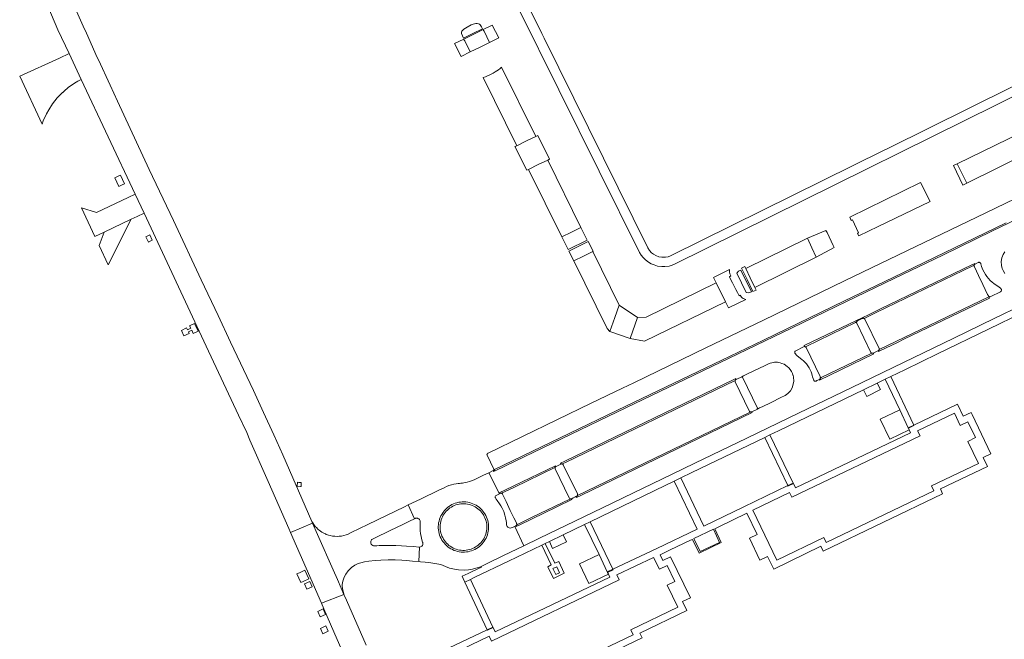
# Model space of a CAD drawing. Extents: x 146402 to 164798, y 455483 to 464134.
# Tile 41 of 256: x 151985 to 152259, y 461581 to 461754. Entities that reach past the tile are written whole.
import ezdxf

# ---------------------------------------------------------------- set-up
doc = ezdxf.new("R2010")
doc.units = 0
doc.header["$LTSCALE"] = 0.2
for name, color, linetype, lineweight in [('B-XX-VH-ONVERHARD-GV', 252, 'CONTINUOUS', 18), ('B-XX-VH-VERHARDING_GESLOTEN-GV', 252, 'CONTINUOUS', 18), ('B-XX-VH-VERHARDING_HALFVERHARDING-GV', 252, 'CONTINUOUS', 18), ('B-XX-VH-VERHARDING_OPEN-GV', 252, 'CONTINUOUS', 18)]:
    doc.layers.add(name, color=color, linetype=linetype, lineweight=lineweight)

msp = doc.modelspace()

# ---------------------------------------------------------------- linework, layer by layer
at = {"layer": 'B-XX-VH-ONVERHARD-GV'}
for points in [[(152108.17, 461748.845), (152110.762, 461750.115), (152113.519, 461751.465), (152113.431, 461751.643), (152113.339, 461751.818), (152113.242, 461751.992), (152112.806, 461752.525), (152112.632, 461752.697), (152112.416, 461752.812), (152112.031, 461752.898), (152111.637, 461752.881), (152110.874, 461752.71), (152110.344, 461752.529), (152109.84, 461752.285), (152109.729, 461752.216), (152108.273, 461751.303), (152107.991, 461751.066), (152107.774, 461750.768), (152107.666, 461750.465), (152107.648, 461750.144)], [(152113.917, 461750.744), (152113.782, 461751.012), (152113.667, 461751.241), (152108.294, 461748.6), (152108.436, 461748.321), (152108.571, 461748.053), (152110.105, 461745.027), (152112.83, 461746.368), (152115.464, 461747.663)], [(152118.001, 461748.911), (152116.186, 461752.47), (152113.667, 461751.241), (152113.782, 461751.012), (152113.917, 461750.744), (152115.464, 461747.663)], [(152108.571, 461748.053), (152108.436, 461748.321), (152108.294, 461748.6), (152105.731, 461747.34), (152107.553, 461743.772), (152110.105, 461745.027)], [(152126.266, 461712.288), (152129.009, 461713.62), (152131.661, 461714.908), (152132.126, 461715.134), (152128.876, 461721.732), (152128.37, 461721.486), (152125.747, 461720.211), (152123.028, 461718.889), (152122.536, 461718.65), (152125.81, 461712.066)], [(152009.376, 461685.729), (152015.696, 461698.27), (152015.764, 461698.405), (152008.234, 461694.822), (152006.835, 461691.146)], [(152189.609, 461678.713), (152189.262, 461679.428), (152187.974, 461682.081), (152186.713, 461684.679), (152186.43, 461685.262), (152185.544, 461684.806), (152187.088, 461681.645), (152188.694, 461678.359)], [(152188.317, 461678.239), (152185.365, 461684.297), (152184.669, 461683.93), (152184.237, 461683.446), (152186.864, 461678.045), (152187.623, 461677.95)]]:
    msp.add_lwpolyline(points, close=True, dxfattribs=at)
at = {"layer": 'B-XX-VH-VERHARDING_GESLOTEN-GV'}
for points in [[(152283.057, 461746.302), (152226.385, 461718.237), (152225.067, 461717.602), (152165.979, 461688.31), (152165.779, 461688.219), (152165.155, 461688.002), (152164.369, 461687.839), (152163.406, 461687.839), (152162.565, 461687.988), (152161.724, 461688.3), (152161.033, 461688.721), (152160.518, 461689.1), (152159.921, 461689.738), (152159.46, 461690.429), (152130.609, 461748.816), (152129.974, 461750.097), (152101.254, 461808.008)], [(152101.099, 461802.446), (152157.204, 461689.151), (152157.643, 461688.436), (152158.158, 461687.784), (152158.795, 461687.147), (152159.677, 461686.482), (152160.423, 461686.061), (152161.263, 461685.695), (152162.186, 461685.41), (152163.338, 461685.261), (152164.206, 461685.261), (152165.413, 461685.397), (152166.226, 461685.614), (152166.893, 461685.889), (152283.465, 461743.649)], [(151989.072, 461766.145), (151995.413, 461751.189), (151998.548, 461744.522), (152001.908, 461737.34), (152016.914, 461705.391), (152019.377, 461700.124), (152036.646, 461663.114), (152045.639, 461643.898), (152047.953, 461639.049), (152048.78, 461636.969), (152053.896, 461625.457), (152059.589, 461612.327), (152060.076, 461611.221), (152066.233, 461613.87), (152066.029, 461614.337), (152057.933, 461632.894), (152055.488, 461638.371), (152052.613, 461644.597), (152049.835, 461650.759), (152043.448, 461664.193), (152039.962, 461671.67), (152035.239, 461681.551), (152027.531, 461698.038), (152020.774, 461712.317), (152011.98, 461731.317), (152009.914, 461735.781), (152006.673, 461742.783), (152006.346, 461743.49), (152003.304, 461750.261), (152002.432, 461752.203), (151999.805, 461758.021)], [(152081.122, 461579.848), (152075.629, 461592.399), (152075.023, 461593.784), (152074.93, 461593.996), (152068.683, 461591.568), (152069.372, 461589.984), (152076.457, 461573.571)]]:
    msp.add_lwpolyline(points, dxfattribs=at)
for points in [[(152125.747, 461720.211), (152128.37, 461721.486), (152118.778, 461740.781), (152118.4, 461740.392), (152117.975, 461740.056), (152117.045, 461739.449), (152116.423, 461739.091), (152116.082, 461738.895), (152114.374, 461738.053), (152113.662, 461737.838), (152123.028, 461718.889)], [(152265.831, 461717.181), (152263.207, 461722.513), (152245.554, 461713.884), (152246.9, 461711.103), (152248.184, 461708.448)], [(152138.291, 461694.842), (152140.876, 461696.103), (152131.661, 461714.908), (152129.009, 461713.62), (152126.266, 461712.288), (152135.59, 461693.525)], [(152237.974, 461703.401), (152235.361, 461708.694), (152215.643, 461698.975), (152216.05, 461698.107), (152216.167, 461698.165), (152216.373, 461698.274), (152218.09, 461694.645), (152217.884, 461694.536), (152217.794, 461694.491), (152218.191, 461693.801), (152223.598, 461696.425)], [(152150.305, 461671.1), (152151.513, 461674.485), (152144.154, 461689.454), (152141.596, 461688.183), (152138.875, 461686.831), (152148.213, 461668.005), (152148.899, 461667.162)], [(152254.916, 461676.891), (152257.569, 461678.188), (152257.776, 461678.39), (152257.845, 461678.561), (152257.874, 461678.724), (152257.853, 461678.87), (152257.795, 461678.997), (152257.698, 461679.108), (152257.62, 461679.258), (152256.815, 461679.792), (152256.385, 461680.051), (152255.732, 461680.505), (152255.217, 461680.923), (152254.718, 461681.388), (152254.251, 461681.889), (152253.785, 461682.467), (152253.415, 461683), (152253.01, 461683.683), (152252.695, 461684.325), (152252.485, 461684.832), (152252.317, 461685.314), (152252.207, 461685.668), (152252.118, 461686.006), (152252.117, 461686.012), (152252.088, 461686.134), (152252.033, 461686.23), (152251.961, 461686.311), (152251.86, 461686.382), (152251.753, 461686.425), (152251.653, 461686.442), (152251.565, 461686.44), (152251.501, 461686.423), (152251.432, 461686.404), (152251.381, 461686.383), (152250.494, 461685.949), (152250.408, 461685.889), (152250.336, 461685.815), (152250.27, 461685.709), (152250.238, 461685.622), (152250.222, 461685.536), (152250.222, 461685.423), (152250.253, 461685.29), (152250.325, 461685.139), (152251.477, 461682.751), (152252.674, 461680.269), (152252.677, 461680.262), (152254.007, 461677.506), (152254.198, 461677.11), (152254.283, 461676.989), (152254.392, 461676.907), (152254.558, 461676.842), (152254.735, 461676.835)], [(152181.112, 461675.427), (152178.489, 461680.733), (152159.054, 461671.185), (152156.601, 461671.097), (152154.555, 461665.266), (152158.522, 461664.456)], [(152222.118, 461661.136), (152222.191, 461661.171), (152223.469, 461661.788), (152223.538, 461661.822), (152223.655, 461661.901), (152223.75, 461662.018), (152223.796, 461662.12), (152223.817, 461662.218), (152223.816, 461662.332), (152223.786, 461662.454), (152219.854, 461670.593), (152219.78, 461670.704), (152219.711, 461670.77), (152219.612, 461670.83), (152219.504, 461670.865), (152219.392, 461670.875), (152219.282, 461670.86), (152219.187, 461670.825), (152219.118, 461670.792), (152217.767, 461670.139), (152217.7, 461670.076), (152217.634, 461669.994), (152217.568, 461669.843), (152217.554, 461669.746), (152217.562, 461669.633), (152217.609, 461669.493), (152221.536, 461661.369), (152221.619, 461661.263), (152221.723, 461661.184), (152221.829, 461661.139), (152221.918, 461661.122), (152222.013, 461661.121)], [(152206.166, 461653.343), (152206.275, 461653.383), (152206.413, 461653.45), (152206.533, 461653.509), (152207.202, 461653.836), (152207.292, 461653.893), (152207.359, 461653.956), (152207.421, 461654.046), (152207.453, 461654.121), (152207.476, 461654.217), (152207.48, 461654.283), (152207.478, 461654.329), (152207.465, 461654.402), (152207.442, 461654.474), (152207.415, 461654.557), (152207.38, 461654.63), (152203.482, 461662.698), (152203.417, 461662.793), (152203.332, 461662.871), (152203.275, 461662.937), (152203.18, 461662.969), (152203.051, 461662.981), (152202.933, 461662.962), (152202.821, 461662.917), (152200.625, 461661.821), (152200.482, 461661.722), (152200.391, 461661.595), (152200.352, 461661.481), (152200.343, 461661.36), (152200.365, 461661.24), (152200.417, 461661.131), (152200.574, 461660.938), (152200.787, 461660.684), (152200.953, 461660.487), (152201.476, 461659.993), (152202.28, 461659.428), (152202.763, 461659.02), (152203.213, 461658.578), (152203.591, 461658.149), (152203.986, 461657.629), (152204.334, 461657.09), (152204.662, 461656.48), (152204.9, 461655.942), (152205.099, 461655.39), (152205.236, 461654.919), (152205.32, 461654.566), (152205.469, 461654.108), (152205.621, 461653.65), (152205.657, 461653.569), (152205.704, 461653.5), (152205.769, 461653.436), (152205.855, 461653.38), (152205.945, 461653.346), (152206.048, 461653.332)], [(152185.605, 461654.597), (152184.259, 461653.945), (152184.069, 461653.858), (152183.957, 461653.796), (152183.842, 461653.69), (152183.751, 461653.505), (152183.735, 461653.391), (152183.756, 461653.236), (152183.801, 461653.125), (152187.701, 461645.06), (152187.77, 461644.953), (152187.891, 461644.85), (152188.057, 461644.786), (152188.212, 461644.781), (152188.358, 461644.822), (152188.603, 461644.937), (152189.956, 461645.593), (152189.872, 461645.776), (152189.963, 461645.819), (152185.786, 461654.463), (152185.692, 461654.418)], [(152138.193, 461620.595), (152138.304, 461620.636), (152138.754, 461620.853), (152139.205, 461621.07), (152139.504, 461621.216), (152139.561, 461621.243), (152139.565, 461621.245), (152139.651, 461621.285), (152139.719, 461621.325), (152139.773, 461621.368), (152139.817, 461621.415), (152139.861, 461621.477), (152139.883, 461621.518), (152139.9, 461621.557), (152139.913, 461621.595), (152139.925, 461621.64), (152139.932, 461621.77), (152139.916, 461621.867), (152139.914, 461621.873), (152139.883, 461621.953), (152135.968, 461630.057), (152135.938, 461630.11), (152135.902, 461630.159), (152135.859, 461630.204), (152135.853, 461630.209), (152135.813, 461630.243), (152135.754, 461630.28), (152135.746, 461630.284), (152135.682, 461630.311), (152135.606, 461630.331), (152135.528, 461630.339), (152135.441, 461630.333), (152135.365, 461630.315), (152135.3, 461630.289), (152133.954, 461629.638), (152133.91, 461629.614), (152133.865, 461629.585), (152133.833, 461629.559), (152133.775, 461629.498), (152133.729, 461629.428), (152133.694, 461629.35), (152133.671, 461629.252), (152133.667, 461629.167), (152133.68, 461629.072), (152133.717, 461628.969), (152137.632, 461620.865), (152137.636, 461620.858), (152137.723, 461620.737), (152137.728, 461620.732), (152137.853, 461620.638), (152137.926, 461620.608), (152138.011, 461620.588), (152138.098, 461620.583)], [(152117.613, 461620.095), (152117.606, 461620.105), (152117.335, 461620.499), (152117.099, 461620.844), (152117.048, 461620.968), (152117.032, 461621.087), (152117.051, 461621.232), (152117.13, 461621.393), (152117.267, 461621.519), (152117.856, 461621.83), (152118.227, 461622.011), (152115.26, 461627.883), (152113.76, 461627.162), (152111.14, 461625.889), (152110.455, 461625.6), (152109.895, 461625.407), (152109.258, 461625.208), (152108.768, 461625.101), (152108.304, 461625.019), (152107.961, 461624.973), (152107.438, 461624.929), (152107.135, 461624.906), (152106.739, 461624.865), (152106.205, 461624.788), (152105.479, 461624.645), (152104.89, 461624.495), (152104.177, 461624.27), (152103.454, 461623.991), (152102.804, 461623.694), (152101.374, 461623.003), (152096.232, 461620.518), (152092.852, 461618.884), (152094.619, 461615.068), (152094.764, 461615.137), (152094.864, 461615.174), (152095.009, 461615.208), (152095.141, 461615.22), (152095.278, 461615.214), (152095.396, 461615.194), (152095.542, 461615.148), (152095.7, 461615.069), (152095.799, 461614.999), (152095.885, 461614.922), (152095.986, 461614.804), (152096.073, 461614.662), (152096.139, 461614.499), (152096.17, 461614.365), (152096.183, 461614.197), (152096.166, 461613.974), (152096.14, 461613.616), (152096.12, 461613.108), (152096.125, 461612.445), (152096.165, 461611.752), (152096.166, 461611.741), (152096.267, 461610.899), (152096.393, 461610.209), (152096.551, 461609.54), (152096.851, 461608.566), (152096.908, 461608.407), (152096.937, 461608.242), (152096.937, 461608.059), (152096.889, 461607.839), (152096.794, 461607.637), (152096.647, 461607.454), (152096.454, 461607.308), (152096.261, 461607.222), (152096.058, 461607.181), (152095.969, 461607.182), (152095.769, 461603.144), (152096.222, 461603.107), (152097.527, 461602.969), (152098.587, 461602.857), (152101.891, 461602.297), (152103.201, 461601.75), (152104.361, 461601.315), (152105.694, 461601.019), (152106.849, 461600.83), (152108.463, 461600.762), (152109.631, 461600.847), (152110.675, 461601.01), (152111.68, 461601.264), (152112.701, 461601.614), (152113.088, 461601.796), (152114.643, 461602.528), (152119.356, 461604.815), (152124.962, 461607.524), (152122.468, 461612.932), (152121.744, 461612.614), (152121.438, 461612.505), (152121.221, 461612.473), (152120.937, 461612.504), (152120.693, 461612.602), (152120.504, 461612.739), (152120.37, 461612.891), (152120.269, 461613.069), (152120.188, 461613.38), (152120.132, 461614.048), (152120.077, 461614.495), (152119.932, 461615.292), (152119.739, 461616.062), (152119.411, 461617.044), (152118.956, 461618.017), (152118.585, 461618.645), (152118.213, 461619.23)], [(152062.363, 461625.184), (152062.032, 461625.209), (152061.976, 461624.132), (152062.852, 461624.069), (152063.036, 461624.056), (152063.083, 461625.128)], [(152121.438, 461612.505), (152121.744, 461612.614), (152122.468, 461612.932), (152122.734, 461613.049), (152122.873, 461613.139), (152122.951, 461613.227), (152123.004, 461613.325), (152123.028, 461613.403), (152123.042, 461613.513), (152123.03, 461613.628), (152122.991, 461613.74), (152122.914, 461613.9), (152122.225, 461615.285), (152122.223, 461615.29), (152121.206, 461617.394), (152120.059, 461619.853), (152119.075, 461621.906), (152119.025, 461621.983), (152118.963, 461622.047), (152118.885, 461622.102), (152118.811, 461622.136), (152118.741, 461622.155), (152118.67, 461622.163), (152118.566, 461622.159), (152118.45, 461622.119), (152118.227, 461622.011), (152117.856, 461621.83), (152117.267, 461621.519), (152117.13, 461621.393), (152117.051, 461621.232), (152117.032, 461621.087), (152117.048, 461620.968), (152117.099, 461620.844), (152117.335, 461620.499), (152117.606, 461620.105), (152117.613, 461620.095), (152118.213, 461619.23), (152118.585, 461618.645), (152118.956, 461618.017), (152119.411, 461617.044), (152119.739, 461616.062), (152119.932, 461615.292), (152120.077, 461614.495), (152120.132, 461614.048), (152120.188, 461613.38), (152120.269, 461613.069), (152120.37, 461612.891), (152120.504, 461612.739), (152120.693, 461612.602), (152120.937, 461612.504), (152121.221, 461612.473)], [(152108.877, 461619.721), (152108.378, 461619.751), (152107.878, 461619.746), (152107.38, 461619.705), (152106.886, 461619.628), (152106.399, 461619.517), (152105.921, 461619.37), (152105.454, 461619.191), (152105.002, 461618.978), (152104.566, 461618.734), (152104.148, 461618.459), (152103.752, 461618.152), (152103.377, 461617.823), (152103.04, 461617.479), (152102.857, 461617.264), (152102.716, 461617.098), (152102.42, 461616.695), (152102.153, 461616.273), (152101.917, 461615.832), (152101.714, 461615.375), (152101.543, 461614.905), (152101.406, 461614.424), (152101.304, 461613.935), (152101.238, 461613.44), (152101.206, 461612.941), (152101.211, 461612.441), (152101.251, 461611.943), (152101.327, 461611.448), (152101.437, 461610.961), (152101.582, 461610.483), (152101.761, 461610.016), (152101.973, 461609.563), (152102.217, 461609.126), (152102.491, 461608.708), (152102.794, 461608.311), (152103.125, 461607.936), (152103.482, 461607.586), (152103.862, 461607.262), (152104.265, 461606.966), (152104.688, 461606.7), (152105.129, 461606.465), (152105.586, 461606.261), (152105.713, 461606.215), (152106.056, 461606.091), (152106.537, 461605.955), (152107.027, 461605.853), (152107.522, 461605.787), (152108.021, 461605.756), (152108.521, 461605.76), (152109.019, 461605.801), (152109.513, 461605.877), (152110.001, 461605.988), (152110.479, 461606.133), (152110.945, 461606.313), (152111.398, 461606.525), (152111.835, 461606.768), (152112.252, 461607.043), (152112.65, 461607.346), (152113.024, 461607.677), (152113.374, 461608.034), (152113.698, 461608.415), (152113.993, 461608.818), (152114.259, 461609.242), (152114.495, 461609.683), (152114.698, 461610.14), (152114.868, 461610.61), (152115.004, 461611.091), (152115.105, 461611.58), (152115.171, 461612.076), (152115.202, 461612.575), (152115.197, 461613.075), (152115.156, 461613.573), (152115.08, 461614.067), (152114.968, 461614.554), (152114.823, 461615.032), (152114.643, 461615.499), (152114.431, 461615.951), (152114.187, 461616.388), (152113.912, 461616.805), (152113.608, 461617.202), (152113.277, 461617.577), (152113.073, 461617.777), (152112.92, 461617.927), (152112.538, 461618.25), (152112.135, 461618.545), (152111.712, 461618.811), (152111.27, 461619.046), (152110.814, 461619.249), (152110.343, 461619.418), (152109.862, 461619.554), (152109.373, 461619.655)], [(152101.714, 461615.375), (152101.917, 461615.832), (152102.153, 461616.273), (152102.42, 461616.695), (152102.716, 461617.098), (152102.857, 461617.264), (152103.04, 461617.479), (152103.377, 461617.823), (152103.752, 461618.152), (152104.148, 461618.459), (152104.566, 461618.734), (152105.002, 461618.978), (152105.454, 461619.191), (152105.921, 461619.37), (152106.399, 461619.517), (152106.886, 461619.628), (152107.38, 461619.705), (152107.878, 461619.746), (152108.378, 461619.751), (152108.877, 461619.721), (152109.373, 461619.655), (152109.862, 461619.554), (152110.343, 461619.418), (152110.814, 461619.249), (152111.27, 461619.046), (152111.712, 461618.811), (152112.135, 461618.545), (152112.538, 461618.25), (152112.92, 461617.927), (152113.073, 461617.777), (152113.277, 461617.577), (152113.608, 461617.202), (152113.912, 461616.805), (152114.187, 461616.388), (152114.431, 461615.951), (152114.643, 461615.499), (152114.823, 461615.032), (152114.968, 461614.554), (152115.08, 461614.067), (152115.156, 461613.573), (152115.197, 461613.075), (152115.202, 461612.575), (152115.171, 461612.076), (152115.105, 461611.58), (152115.004, 461611.091), (152114.868, 461610.61), (152114.698, 461610.14), (152114.495, 461609.683), (152114.259, 461609.242), (152113.993, 461608.818), (152113.698, 461608.415), (152113.374, 461608.034), (152113.024, 461607.677), (152112.65, 461607.346), (152112.252, 461607.043), (152111.835, 461606.768), (152111.398, 461606.525), (152110.945, 461606.313), (152110.479, 461606.133), (152110.001, 461605.988), (152109.513, 461605.877), (152109.019, 461605.801), (152108.521, 461605.76), (152108.021, 461605.756), (152107.522, 461605.787), (152107.027, 461605.853), (152106.537, 461605.955), (152106.056, 461606.091), (152105.713, 461606.215), (152105.586, 461606.261), (152105.129, 461606.465), (152104.688, 461606.7), (152104.265, 461606.966), (152103.862, 461607.262), (152103.482, 461607.586), (152103.125, 461607.936), (152102.794, 461608.311), (152102.491, 461608.708), (152102.217, 461609.126), (152101.973, 461609.563), (152101.761, 461610.016), (152101.582, 461610.483), (152101.437, 461610.961), (152101.327, 461611.448), (152101.251, 461611.943), (152101.211, 461612.441), (152101.206, 461612.941), (152101.238, 461613.44), (152101.304, 461613.935), (152101.406, 461614.424), (152101.543, 461614.905)], [(152104.069, 461617.769), (152104.438, 461618.051), (152104.83, 461618.319), (152105.231, 461618.533), (152105.651, 461618.731), (152106.084, 461618.898), (152106.528, 461619.033), (152106.98, 461619.137), (152107.439, 461619.208), (152107.901, 461619.246), (152108.366, 461619.251), (152108.829, 461619.223), (152109.289, 461619.162), (152109.744, 461619.068), (152110.191, 461618.942), (152110.627, 461618.785), (152111.051, 461618.596), (152111.461, 461618.378), (152111.854, 461618.131), (152112.229, 461617.857), (152112.583, 461617.557), (152112.914, 461617.232), (152113.222, 461616.885), (152113.504, 461616.516), (152113.759, 461616.128), (152113.986, 461615.723), (152114.183, 461615.303), (152114.35, 461614.87), (152114.485, 461614.426), (152114.588, 461613.973), (152114.659, 461613.514), (152114.697, 461613.052), (152114.702, 461612.587), (152114.673, 461612.124), (152114.612, 461611.664), (152114.518, 461611.21), (152114.392, 461610.763), (152114.234, 461610.326), (152114.045, 461609.902), (152113.827, 461609.493), (152113.58, 461609.1), (152113.305, 461608.725), (152113.005, 461608.371), (152112.68, 461608.04), (152112.332, 461607.733), (152111.963, 461607.451), (152111.575, 461607.196), (152111.17, 461606.97), (152110.75, 461606.773), (152110.316, 461606.606), (152109.872, 461606.471), (152109.42, 461606.368), (152108.961, 461606.298), (152108.498, 461606.26), (152108.034, 461606.256), (152107.571, 461606.284), (152107.111, 461606.346), (152106.656, 461606.44), (152106.21, 461606.567), (152105.773, 461606.725), (152105.349, 461606.914), (152104.94, 461607.132), (152104.547, 461607.38), (152104.173, 461607.654), (152103.819, 461607.955), (152103.488, 461608.28), (152103.181, 461608.628), (152102.899, 461608.997), (152102.644, 461609.386), (152102.418, 461609.791), (152102.222, 461610.211), (152102.055, 461610.645), (152101.921, 461611.089), (152101.818, 461611.542), (152101.748, 461612.001), (152101.71, 461612.463), (152101.706, 461612.927), (152101.735, 461613.391), (152101.797, 461613.851), (152101.892, 461614.305), (152102.019, 461614.752), (152102.177, 461615.188), (152102.366, 461615.612), (152102.585, 461616.021), (152102.833, 461616.414), (152103.108, 461616.788), (152103.409, 461617.141), (152103.722, 461617.461)], [(152074.93, 461593.996), (152074.188, 461595.693), (152073.208, 461598.107), (152071.986, 461600.857), (152067.643, 461610.637), (152066.233, 461613.87), (152060.076, 461611.221), (152064.429, 461601.345), (152068.683, 461591.568)], [(152134.17, 461601.717), (152133.092, 461601.197), (152133.894, 461599.52), (152134.935, 461600.012)]]:
    msp.add_lwpolyline(points, close=True, dxfattribs=at)
at = {"layer": 'B-XX-VH-VERHARDING_HALFVERHARDING-GV'}
for points in [[(152142.642, 461692.628), (152140.876, 461696.103), (152138.291, 461694.842), (152135.59, 461693.525), (152137.284, 461689.973)], [(152206.354, 461687.832), (152205.104, 461690.507), (152203.859, 461693.17), (152186.713, 461684.679), (152187.974, 461682.081), (152189.262, 461679.428)], [(152211.292, 461690.594), (152211.052, 461691.158), (152209.337, 461694.772), (152209.004, 461695.26), (152203.859, 461693.17), (152205.104, 461690.507), (152206.354, 461687.832)], [(152184.408, 461678.007), (152183.958, 461678.901), (152183.509, 461679.794), (152183.06, 461680.688), (152182.611, 461681.581), (152182.177, 461682.443), (152182.573, 461682.636), (152182.308, 461683.19), (152182.172, 461683.752), (152182.169, 461684.098), (152182.247, 461684.463), (152177.744, 461682.239), (152178.489, 461680.733), (152181.112, 461675.427), (152181.945, 461673.743), (152186.712, 461676.104), (152185.995, 461676.361), (152185.74, 461676.547), (152185.525, 461676.778), (152185.191, 461677.269), (152184.857, 461677.114)], [(152156.601, 461671.097), (152151.513, 461674.485), (152150.305, 461671.1), (152148.899, 461667.162), (152154.555, 461665.266)]]:
    msp.add_lwpolyline(points, close=True, dxfattribs=at)
at = {"layer": 'B-XX-VH-VERHARDING_OPEN-GV'}
for points in [[(151995.84, 461743.282), (151984.765, 461738.21), (151990.993, 461724.929), (151991.311, 461725.845), (151992.18, 461727.739), (151992.835, 461728.912), (151993.922, 461730.569), (151995.227, 461732.203), (151996.682, 461733.706), (151996.721, 461733.74), (151997.102, 461734.064), (151998.273, 461735.063), (151999.987, 461736.261), (152000.934, 461736.825), (152001.908, 461737.34), (151998.548, 461744.522)], [(152248.184, 461708.448), (152246.9, 461711.103), (152245.554, 461713.884), (152244.476, 461713.357), (152247.106, 461707.921)], [(152012.145, 461710.383), (152011.235, 461709.939), (152012.348, 461707.578), (152013.261, 461708.007), (152013.91, 461708.311), (152012.779, 461710.692)], [(152006.084, 461700.34), (152001.916, 461701.637), (152005.681, 461693.607), (152008.234, 461694.822), (152015.764, 461698.405), (152017.399, 461699.183), (152019.377, 461700.124), (152016.914, 461705.391), (152014.926, 461704.463)], [(152020.007, 461693.59), (152019.891, 461693.533), (152020.608, 461692.056), (152020.701, 461692.102), (152021.632, 461692.563), (152020.939, 461694.045)], [(152141.596, 461688.183), (152144.154, 461689.454), (152144.299, 461689.526), (152142.848, 461692.243), (152137.485, 461689.585), (152138.875, 461686.831)], [(152251.381, 461686.383), (152251.432, 461686.404), (152251.501, 461686.423), (152251.565, 461686.44), (152251.653, 461686.442), (152251.753, 461686.425), (152251.86, 461686.382), (152251.961, 461686.311), (152252.033, 461686.23), (152252.088, 461686.134), (152252.117, 461686.012), (152252.118, 461686.006), (152252.207, 461685.668), (152252.317, 461685.314), (152252.485, 461684.832), (152252.695, 461684.325), (152253.01, 461683.683), (152253.415, 461683), (152253.785, 461682.467), (152254.251, 461681.889), (152254.718, 461681.388), (152255.217, 461680.923), (152255.732, 461680.505), (152256.385, 461680.051), (152256.815, 461679.792), (152257.62, 461679.258), (152257.698, 461679.108), (152257.795, 461678.997), (152257.853, 461678.87), (152257.874, 461678.724), (152257.845, 461678.561), (152257.776, 461678.39), (152257.569, 461678.188), (152254.916, 461676.891), (152254.735, 461676.835), (152254.558, 461676.842), (152254.392, 461676.907), (152254.321, 461676.859), (152254.498, 461676.5), (152230.912, 461665.1), (152228.75, 461664.063), (152225.797, 461662.628), (152223.67, 461661.6), (152223.538, 461661.822), (152223.469, 461661.788), (152222.191, 461661.171), (152222.304, 461660.94), (152207.279, 461653.678), (152207.202, 461653.836), (152206.533, 461653.509), (152206.413, 461653.45), (152206.275, 461653.383), (152206.166, 461653.343), (152206.048, 461653.332), (152205.945, 461653.346), (152205.855, 461653.38), (152205.769, 461653.436), (152205.704, 461653.5), (152205.657, 461653.569), (152205.621, 461653.65), (152205.469, 461654.108), (152205.32, 461654.566), (152205.236, 461654.919), (152205.099, 461655.39), (152204.9, 461655.942), (152204.662, 461656.48), (152204.334, 461657.09), (152203.986, 461657.629), (152203.591, 461658.149), (152203.213, 461658.578), (152202.763, 461659.02), (152202.28, 461659.428), (152201.476, 461659.993), (152200.953, 461660.487), (152200.787, 461660.684), (152200.574, 461660.938), (152200.417, 461661.131), (152200.365, 461661.24), (152200.343, 461661.36), (152200.352, 461661.481), (152200.391, 461661.595), (152200.482, 461661.722), (152200.625, 461661.821), (152202.821, 461662.917), (152202.933, 461662.962), (152203.051, 461662.981), (152203.18, 461662.969), (152203.086, 461663.043), (152202.989, 461663.243), (152217.502, 461670.253), (152219.089, 461671.02), (152221.021, 461671.953), (152224.193, 461673.492), (152249.605, 461685.728), (152250.398, 461686.144), (152250.494, 461685.949)], [(152219.842, 461670.92), (152222.993, 461672.443), (152249.914, 461685.452), (152250.238, 461685.622), (152250.27, 461685.709), (152250.336, 461685.815), (152250.408, 461685.889), (152250.494, 461685.949), (152250.398, 461686.144), (152249.605, 461685.728), (152224.193, 461673.492), (152221.021, 461671.953), (152219.089, 461671.02), (152217.502, 461670.253), (152202.989, 461663.243), (152203.086, 461663.043), (152203.18, 461662.969), (152203.275, 461662.937), (152203.538, 461663.041), (152217.224, 461669.655), (152217.568, 461669.843), (152217.634, 461669.994), (152217.7, 461670.076), (152217.767, 461670.139), (152219.118, 461670.792), (152219.187, 461670.825), (152219.282, 461670.86), (152219.392, 461670.875), (152219.504, 461670.865), (152219.612, 461670.83)], [(152223.865, 461662.138), (152254.321, 461676.859), (152254.392, 461676.907), (152254.283, 461676.989), (152254.198, 461677.11), (152254.007, 461677.506), (152252.677, 461680.262), (152252.674, 461680.269), (152251.477, 461682.751), (152250.325, 461685.139), (152250.253, 461685.29), (152250.222, 461685.423), (152250.222, 461685.536), (152250.238, 461685.622), (152249.914, 461685.452), (152222.993, 461672.443), (152219.842, 461670.92), (152219.612, 461670.83), (152219.711, 461670.77), (152219.78, 461670.704), (152219.854, 461670.593), (152223.786, 461662.454), (152223.816, 461662.332), (152223.817, 461662.218), (152223.796, 461662.12)], [(152225.797, 461662.628), (152228.75, 461664.063), (152230.912, 461665.1), (152254.498, 461676.5), (152254.321, 461676.859), (152223.865, 461662.138), (152223.796, 461662.12), (152223.75, 461662.018), (152223.655, 461661.901), (152223.538, 461661.822), (152223.67, 461661.6)], [(152031.965, 461667.944), (152031.403, 461667.677), (152031.179, 461668.17), (152029.734, 461667.438), (152030.423, 461665.988), (152031.89, 461666.661), (152031.684, 461667.103), (152032.236, 461667.364), (152032.616, 461667.544), (152033.037, 461666.646), (152034.388, 461667.302), (152033.355, 461669.451), (152032.013, 461668.8), (152032.345, 461668.124)], [(152217.609, 461669.493), (152217.562, 461669.633), (152217.554, 461669.746), (152217.568, 461669.843), (152217.224, 461669.655), (152203.538, 461663.041), (152203.275, 461662.937), (152203.332, 461662.871), (152203.417, 461662.793), (152203.482, 461662.698), (152207.38, 461654.63), (152207.415, 461654.557), (152207.442, 461654.474), (152207.465, 461654.402), (152207.478, 461654.329), (152207.48, 461654.283), (152207.476, 461654.217), (152207.715, 461654.398), (152221.829, 461661.139), (152221.723, 461661.184), (152221.619, 461661.263), (152221.536, 461661.369)], [(152222.191, 461661.171), (152222.118, 461661.136), (152222.013, 461661.121), (152221.918, 461661.122), (152221.829, 461661.139), (152207.715, 461654.398), (152207.476, 461654.217), (152207.453, 461654.121), (152207.421, 461654.046), (152207.359, 461653.956), (152207.292, 461653.893), (152207.202, 461653.836), (152207.279, 461653.678), (152222.304, 461660.94)], [(152136.618, 461630.739), (152183.751, 461653.505), (152183.842, 461653.69), (152183.957, 461653.796), (152184.069, 461653.858), (152183.973, 461654.057), (152183.401, 461653.78), (152136.442, 461631.103), (152135.175, 461630.485), (152135.3, 461630.289), (152135.365, 461630.315), (152135.441, 461630.333), (152135.528, 461630.339), (152135.606, 461630.331), (152135.682, 461630.311)], [(152183.756, 461653.236), (152183.735, 461653.391), (152183.751, 461653.505), (152136.618, 461630.739), (152135.682, 461630.311), (152135.746, 461630.284), (152135.754, 461630.28), (152135.813, 461630.243), (152135.853, 461630.209), (152135.859, 461630.204), (152135.902, 461630.159), (152135.938, 461630.11), (152135.968, 461630.057), (152139.883, 461621.953), (152139.914, 461621.873), (152139.916, 461621.867), (152139.932, 461621.77), (152139.925, 461621.64), (152139.913, 461621.595), (152139.9, 461621.557), (152187.913, 461644.762), (152188.057, 461644.786), (152187.891, 461644.85), (152187.77, 461644.953), (152187.701, 461645.06), (152183.801, 461653.125)], [(152224.198, 461651.02), (152223.299, 461652.822), (152219.464, 461650.969), (152220.424, 461649.11)], [(152233.456, 461641.131), (152227.053, 461654.636), (152227.046, 461654.632), (152225.513, 461653.891), (152229.535, 461645.416), (152231.914, 461640.4)], [(152188.358, 461644.822), (152188.212, 461644.781), (152188.057, 461644.786), (152187.913, 461644.762), (152139.9, 461621.557), (152139.883, 461621.518), (152139.861, 461621.477), (152139.817, 461621.415), (152139.773, 461621.368), (152139.719, 461621.325), (152139.651, 461621.285), (152139.565, 461621.245), (152139.681, 461621.007), (152141.012, 461621.65), (152188.474, 461644.589)], [(152235.194, 461638.159), (152234.537, 461639.53), (152244.747, 461644.403), (152246.369, 461641.041), (152248.539, 461642.068), (152250.66, 461637.642), (152248.497, 461636.603), (152251.44, 461630.473), (152238.369, 461624.197), (152239.018, 461622.844), (152209.102, 461608.485), (152208.453, 461609.838), (152195.382, 461603.561), (152188.701, 461617.474), (152198.93, 461622.391), (152199.58, 461621.039)], [(152232.211, 461639.774), (152231.979, 461640.264), (152231.914, 461640.4), (152229.535, 461645.416), (152224.131, 461642.796), (152226.753, 461637.186)], [(152199.908, 461624.998), (152193.461, 461638.403), (152192.003, 461637.698), (152198.391, 461624.269)], [(152122.24, 461623.76), (152133.65, 461629.304), (152133.694, 461629.35), (152133.729, 461629.428), (152133.775, 461629.498), (152133.833, 461629.559), (152133.865, 461629.585), (152133.91, 461629.614), (152133.808, 461629.824), (152122.181, 461624.208), (152119.689, 461623.004), (152118.337, 461622.351), (152118.45, 461622.119), (152118.566, 461622.159), (152118.67, 461622.163), (152118.741, 461622.155), (152118.811, 461622.136)], [(152133.717, 461628.969), (152133.68, 461629.072), (152133.667, 461629.167), (152133.671, 461629.252), (152133.694, 461629.35), (152133.65, 461629.304), (152122.24, 461623.76), (152118.811, 461622.136), (152118.885, 461622.102), (152118.963, 461622.047), (152119.025, 461621.983), (152119.075, 461621.906), (152120.059, 461619.853), (152121.206, 461617.394), (152122.223, 461615.29), (152122.225, 461615.285), (152122.914, 461613.9), (152122.991, 461613.74), (152123.03, 461613.628), (152123.042, 461613.513), (152123.028, 461613.403), (152123.759, 461613.756), (152127.323, 461615.478), (152137.802, 461620.543), (152137.853, 461620.638), (152137.728, 461620.732), (152137.723, 461620.737), (152137.636, 461620.858), (152137.632, 461620.865)], [(152138.011, 461620.588), (152137.926, 461620.608), (152137.853, 461620.638), (152137.802, 461620.543), (152127.323, 461615.478), (152123.759, 461613.756), (152123.028, 461613.403), (152123.004, 461613.325), (152122.951, 461613.227), (152122.873, 461613.139), (152122.734, 461613.049), (152122.818, 461612.857), (152123.837, 461613.349), (152127.091, 461614.941), (152134.208, 461618.361), (152138.379, 461620.377), (152138.304, 461620.527), (152138.193, 461620.595), (152138.098, 461620.583)], [(152094.619, 461615.068), (152092.852, 461618.884), (152091.784, 461618.368), (152086.839, 461615.979), (152081.594, 461613.45), (152077.002, 461611.24), (152076.134, 461610.791), (152075.577, 461610.588), (152074.942, 461610.388), (152074.284, 461610.249), (152073.6, 461610.168), (152073.048, 461610.132), (152072.409, 461610.162), (152071.737, 461610.236), (152071.106, 461610.364), (152070.666, 461610.49), (152070.356, 461610.589), (152070.032, 461610.712), (152070.018, 461610.718), (152069.784, 461610.815), (152069.178, 461611.121), (152068.797, 461611.347), (152068.47, 461611.566), (152068.11, 461611.836), (152067.802, 461612.094), (152067.599, 461612.28), (152067.389, 461612.487), (152066.978, 461612.943), (152066.577, 461613.466), (152066.294, 461613.9), (152066.029, 461614.337), (152066.233, 461613.87), (152067.643, 461610.637), (152071.986, 461600.857), (152073.208, 461598.107), (152074.188, 461595.693), (152074.93, 461593.996), (152075.023, 461593.784), (152074.83, 461594.493), (152074.646, 461595.222), (152074.45, 461596.331), (152074.49, 461596.797), (152074.65, 461597.677), (152075.029, 461598.801), (152075.451, 461599.622), (152076.156, 461600.602), (152077.03, 461601.459), (152078.027, 461602.148), (152078.91, 461602.575), (152079.664, 461602.83), (152080.719, 461603.037), (152081.905, 461603.221), (152083.65, 461603.419), (152085.252, 461603.533), (152087.247, 461603.614), (152089.233, 461603.609), (152091.102, 461603.547), (152092.368, 461603.447), (152093.989, 461603.29), (152095.769, 461603.144), (152095.969, 461607.182), (152095.828, 461607.184), (152094.387, 461607.296), (152092.365, 461607.464), (152090.951, 461607.554), (152089.346, 461607.611), (152088.21, 461607.656), (152086.823, 461607.653), (152085.506, 461607.618), (152084.75, 461607.583), (152084.067, 461607.542), (152084.047, 461607.54), (152083.427, 461607.495), (152083.166, 461607.527), (152082.965, 461607.602), (152082.735, 461607.76), (152082.558, 461607.971), (152082.449, 461608.205), (152082.403, 461608.446), (152082.412, 461608.661), (152082.415, 461608.672), (152082.416, 461608.677), (152082.458, 461608.847), (152082.539, 461609.023), (152082.542, 461609.029), (152082.627, 461609.151), (152082.758, 461609.286), (152082.873, 461609.373), (152082.883, 461609.378), (152083.449, 461609.676), (152087.831, 461611.793), (152091.292, 461613.466), (152093.201, 461614.389)], [(152149.753, 461600.989), (152143.409, 461614.217), (152141.887, 461613.481), (152145.904, 461605.077), (152148.211, 461600.252)], [(152172.257, 461609.558), (152177.716, 461612.145), (152179.445, 461608.486), (152174.042, 461605.9)], [(152130.966, 461608.208), (152129.981, 461607.735), (152132.639, 461602.186), (152131.653, 461601.691), (152133.2, 461598.466), (152136.259, 461599.92), (152134.685, 461603.158), (152133.64, 461602.662)], [(152136.862, 461608.644), (152135.904, 461610.592), (152132.095, 461608.753), (152132.984, 461606.821)], [(152151.527, 461598.089), (152150.877, 461599.44), (152161.1, 461604.301), (152162.717, 461600.997), (152164.88, 461602.026), (152167.013, 461597.592), (152164.85, 461596.551), (152167.798, 461590.424), (152154.731, 461584.138), (152155.382, 461582.786), (152125.573, 461568.447), (152124.918, 461569.808), (152111.851, 461563.523), (152105.154, 461577.446), (152115.382, 461582.366), (152116.032, 461581.014)], [(152148.517, 461599.611), (152148.275, 461600.116), (152148.211, 461600.252), (152145.904, 461605.077), (152140.483, 461602.515), (152143.116, 461597.039)], [(152062.598, 461600.037), (152061.834, 461599.678), (152062.954, 461597.299), (152063.65, 461597.62), (152065.17, 461598.32), (152064.046, 461600.718)], [(152133.092, 461601.197), (152134.17, 461601.717), (152134.935, 461600.012), (152133.894, 461599.52)], [(152064.597, 461595.442), (152066.083, 461596.065), (152065.439, 461597.571), (152063.952, 461596.924)], [(152116.379, 461584.907), (152110.135, 461598.138), (152108.614, 461597.403), (152114.811, 461584.167)], [(152068.349, 461587.786), (152069.844, 461588.449), (152069.18, 461589.939), (152067.684, 461589.267)], [(152069.178, 461584.88), (152068.435, 461584.533), (152069.117, 461583.067), (152069.825, 461583.383), (152070.613, 461583.734), (152069.939, 461585.235)]]:
    msp.add_lwpolyline(points, close=True, dxfattribs=at)
for points in [[(152282.868, 461714.426), (152250.985, 461699.019), (152224.246, 461686.108), (152214.159, 461681.277), (152191.7, 461670.366), (152175.599, 461662.59), (152155.609, 461652.907), (152152.397, 461651.381), (152143.757, 461647.207), (152115.029, 461633.322), (152114.941, 461633.267), (152114.844, 461633.167), (152114.784, 461633.061), (152114.748, 461632.908), (152114.756, 461632.778), (152116.624, 461628.873), (152116.646, 461628.803), (152116.653, 461628.718), (152116.638, 461628.64), (152116.611, 461628.585), (152116.559, 461628.518), (152116.855, 461628.768), (152153.357, 461646.359), (152180.031, 461659.214), (152191.674, 461664.805), (152214.183, 461675.682), (152227.689, 461682.209), (152259.203, 461697.437)], [(152264.264, 461699.466), (152255.367, 461695.166), (152241.518, 461688.46), (152228.022, 461681.931), (152214.761, 461675.519), (152199.461, 461668.124), (152187.081, 461662.178), (152172.268, 461655.025), (152153.331, 461645.902), (152135.694, 461637.407), (152117.23, 461628.506), (152116.576, 461628.188), (152116.533, 461628.275), (152116.671, 461628.353), (152116.766, 461628.46), (152116.818, 461628.559), (152116.848, 461628.673), (152116.855, 461628.768), (152116.559, 461628.518), (152116.485, 461628.472), (152115.26, 461627.883), (152118.227, 461622.011), (152118.45, 461622.119), (152118.337, 461622.351), (152119.689, 461623.004), (152122.181, 461624.208), (152133.808, 461629.824), (152133.91, 461629.614), (152133.954, 461629.638), (152135.3, 461630.289), (152135.175, 461630.485), (152136.442, 461631.103), (152183.401, 461653.78), (152183.973, 461654.057), (152184.069, 461653.858), (152184.259, 461653.945), (152185.605, 461654.597), (152186.14, 461654.853), (152187.408, 461655.471), (152191.909, 461657.644), (152192.82, 461658.091), (152193.476, 461658.362), (152193.931, 461658.488), (152194.719, 461658.603), (152195.53, 461658.603), (152196.337, 461658.452), (152196.79, 461658.309), (152197.404, 461658.041), (152198.279, 461657.446), (152198.667, 461657.083), (152199.12, 461656.563), (152199.444, 461656.033), (152199.723, 461655.47), (152199.86, 461655.033), (152199.868, 461655.006), (152200.001, 461654.424), (152200.05, 461653.339), (152199.949, 461652.531), (152199.605, 461651.525), (152199.131, 461650.708), (152198.425, 461649.91), (152197.68, 461649.354), (152196.515, 461648.763), (152193.758, 461647.433), (152191.302, 461646.25), (152190.583, 461645.899), (152189.956, 461645.593), (152188.603, 461644.937), (152188.358, 461644.822), (152188.474, 461644.589), (152141.012, 461621.65), (152139.681, 461621.007), (152139.565, 461621.245), (152139.561, 461621.243), (152139.504, 461621.216), (152139.205, 461621.07), (152138.754, 461620.853), (152138.304, 461620.636), (152138.193, 461620.595), (152138.304, 461620.527), (152138.379, 461620.377), (152134.208, 461618.361), (152127.091, 461614.941), (152123.837, 461613.349), (152122.818, 461612.857), (152122.734, 461613.049), (152122.468, 461612.932), (152124.962, 461607.524), (152129.352, 461609.645), (152144.164, 461616.802), (152158.165, 461623.568), (152166.071, 461627.409), (152172.571, 461630.529), (152186.977, 461637.491), (152201.383, 461644.452), (152216.195, 461651.61), (152224.884, 461655.807), (152230.601, 461658.571), (152244.602, 461665.337), (152255.844, 461670.769), (152271.202, 461678.191)], [(152259.203, 461697.437), (152227.689, 461682.209), (152214.183, 461675.682), (152191.674, 461664.805), (152180.031, 461659.214), (152153.357, 461646.359), (152116.855, 461628.768), (152116.848, 461628.673), (152116.818, 461628.559), (152116.766, 461628.46), (152116.671, 461628.353), (152116.533, 461628.275), (152116.576, 461628.188), (152117.23, 461628.506), (152135.694, 461637.407), (152153.331, 461645.902), (152172.268, 461655.025), (152187.081, 461662.178), (152199.461, 461668.124), (152214.761, 461675.519), (152228.022, 461681.931), (152241.518, 461688.46), (152255.367, 461695.166), (152264.264, 461699.466)], [(152258.808, 461683.359), (152258.307, 461684.176), (152258.064, 461684.761), (152257.835, 461685.568), (152257.809, 461686.676), (152257.983, 461687.713), (152258.329, 461688.588), (152258.785, 461689.342)], [(152271.202, 461678.191), (152255.844, 461670.769), (152244.602, 461665.337), (152230.601, 461658.571), (152224.884, 461655.807), (152216.195, 461651.61), (152201.383, 461644.452), (152186.977, 461637.491), (152172.571, 461630.529), (152166.071, 461627.409), (152158.165, 461623.568), (152144.164, 461616.802), (152129.352, 461609.645), (152124.962, 461607.524), (152119.356, 461604.815), (152114.643, 461602.528), (152113.088, 461601.796), (152113.173, 461601.605), (152112.198, 461601.134), (152110.399, 461600.265), (152109.534, 461599.846), (152107.851, 461599.033), (152108.152, 461598.389), (152108.614, 461597.403), (152110.135, 461598.138), (152111.401, 461598.752), (152120.726, 461603.27), (152129.981, 461607.735), (152130.966, 461608.208), (152132.095, 461608.753), (152135.904, 461610.592), (152141.887, 461613.481), (152143.409, 461614.217), (152164.345, 461624.345), (152166.841, 461625.54), (152168.642, 461626.41), (152168.647, 461626.412), (152171.729, 461627.902), (152192.003, 461637.698), (152193.461, 461638.403), (152195.853, 461639.563), (152219.464, 461650.969), (152223.299, 461652.822), (152225.506, 461653.888), (152225.513, 461653.891), (152227.046, 461654.632), (152227.053, 461654.636), (152231.002, 461656.549), (152240.039, 461660.936), (152254.231, 461667.787), (152263.836, 461672.441)], [(152124.629, 461565.922), (152157.907, 461581.893), (152157.263, 461583.215), (152170.363, 461589.49), (152169.169, 461591.985), (152171.307, 461593.088), (152165.833, 461604.478), (152163.657, 461603.45), (152162.881, 461605.035), (152165.697, 461606.37), (152171.397, 461609.071), (152171.923, 461609.32), (152173.782, 461605.522), (152179.851, 461608.456), (152178.096, 461612.283), (152179.248, 461612.835), (152187.05, 461616.578), (152189.876, 461610.686), (152187.721, 461609.653), (152190.683, 461603.533), (152192.817, 461604.549), (152194.52, 461601.047), (152207.563, 461607.395), (152208.219, 461606.055), (152241.488, 461622), (152240.855, 461623.36), (152253.96, 461629.612), (152252.801, 461632.074), (152254.938, 461633.122), (152249.691, 461644.075), (152249.422, 461644.636), (152247.235, 461643.62), (152245.638, 461646.913), (152233.456, 461641.131), (152233.52, 461640.995), (152231.979, 461640.264), (152232.211, 461639.774), (152232.57, 461639.018), (152200.563, 461623.636), (152199.973, 461624.863), (152198.456, 461624.134), (152198.391, 461624.269), (152186.206, 461618.4), (152175.031, 461613.037), (152168.642, 461626.41), (152166.841, 461625.54), (152173.215, 461612.178), (152162.008, 461606.819), (152149.753, 461600.989), (152149.818, 461600.854), (152148.275, 461600.116), (152148.517, 461599.611), (152148.886, 461598.839), (152117.019, 461583.551), (152116.443, 461584.771), (152114.875, 461584.031), (152114.811, 461584.167), (152102.451, 461578.258)]]:
    msp.add_lwpolyline(points, dxfattribs=at)

doc.saveas('drawing.dxf')
